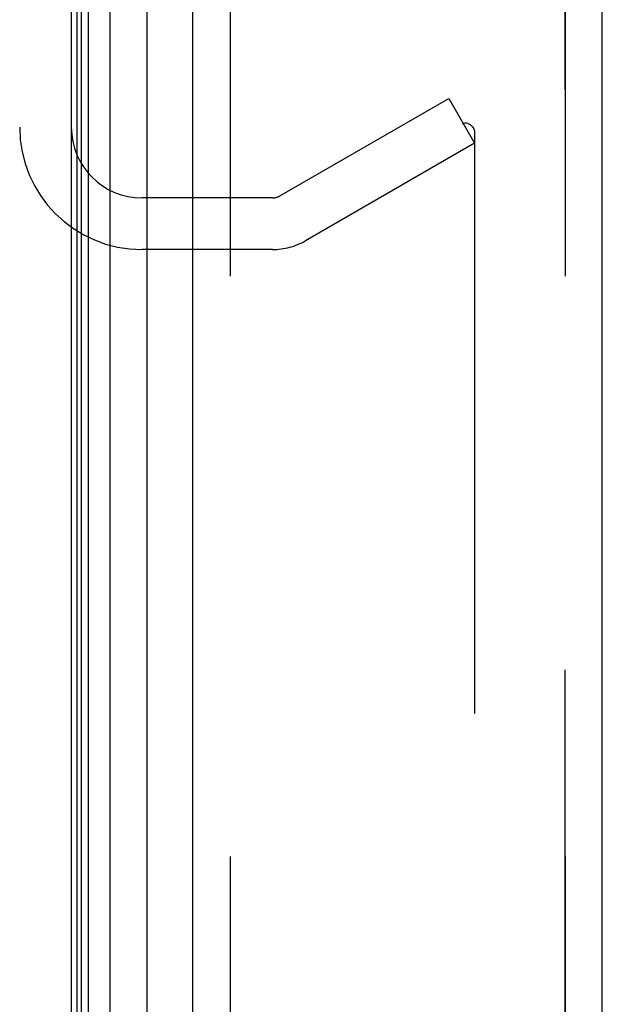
# Model space of a CAD drawing. Header units: inches. Extents: x 0 to 212, y 0 to 138.
# Tile 118 of 256: x 25.59 to 26.76, y 94.52 to 96.5. Entities that reach past the tile are written whole.
import ezdxf

# ---------------------------------------------------------------- set-up
doc = ezdxf.new("R2010")
doc.units = ezdxf.units.IN
doc.header["$LTSCALE"] = 11.6875
doc.header["$MEASUREMENT"] = 0
doc.linetypes.add('HIDDEN', pattern=[0.2, 0.1, -0.1])
doc.layers.get('0').update_dxf_attribs({"linetype": 'CONTINUOUS'})
for name, color, linetype in [('DEFAULT_2', 8, 'HIDDEN'), ('LEFTHAND_DOOR_ASSEMBLY', 7, 'CONTINUOUS'), ('RIGHTHAND_DOOR_ASSEMBLY', 7, 'CONTINUOUS')]:
    doc.layers.add(name, color=color, linetype=linetype)

msp = doc.modelspace()

# ---------------------------------------------------------------- linework, layer by layer
at = {"color": 3, "linetype": 'Continuous'}
msp.add_line((25.6922, 97.4357), (25.6922, 37.6437), dxfattribs=at)
at = {"layer": 'DEFAULT_2', "color": 8, "linetype": 'HIDDEN'}
for p, q in [((26.1123, 96.1477), (26.4527, 96.3442)), ((26.4527, 96.3442), (26.5047, 96.2542)), ((26.5047, 96.2741), (26.5047, 38.8052)), ((26.5047, 96.2542), (26.1643, 96.0576)), ((26.0973, 96.1437), (25.8347, 96.1437)), ((26.0973, 96.0397), (25.8347, 96.0397))]:
    msp.add_line(p, q, dxfattribs=at)
for points in [[(26.4874, 96.2941), (26.4872, 96.2941), (26.4852, 96.294), (26.4833, 96.2936), (26.4814, 96.2929), (26.4796, 96.292)], [(26.4911, 96.2937), (26.4891, 96.294), (26.4874, 96.2941)], [(26.4911, 96.2937), (26.4929, 96.2931), (26.4948, 96.2922), (26.4965, 96.2911), (26.4981, 96.2898), (26.4995, 96.2883), (26.5009, 96.2867), (26.502, 96.2848), (26.503, 96.2829), (26.5037, 96.2808), (26.5043, 96.2786), (26.5046, 96.2764), (26.5047, 96.2741)]]:
    msp.add_lwpolyline(points, dxfattribs=at)
for centre, radius, start, end in [((25.8347, 96.2862), 0.2465, 180, 270), ((25.8347, 96.2862), 0.1425, 180, 270), ((26.0973, 96.1737), 0.03, 270, 300), ((26.0973, 96.1737), 0.134, 270, 300)]:
    msp.add_arc(centre, radius, start, end, dxfattribs=at)
at = {"layer": 'LEFTHAND_DOOR_ASSEMBLY', "color": 7, "linetype": 'Continuous'}
for p, q in [((25.7699, 97.205), (25.7699, 37.8743)), ((25.7041, 37.8924), (25.7041, 97.187)), ((25.7128, 37.89), (25.7128, 97.1893)), ((25.7265, 37.8832), (25.7265, 97.1961)), ((25.8451, 37.9027), (25.8451, 97.1767))]:
    msp.add_line(p, q, dxfattribs=at)
at = {"layer": 'LEFTHAND_DOOR_ASSEMBLY', "color": 3, "linetype": 'Continuous'}
for p, q in [((25.9372, 37.9247), (25.9372, 97.1547)), ((26.7622, 37.9247), (26.7622, 97.1547))]:
    msp.add_line(p, q, dxfattribs=at)
at = {"layer": 'LEFTHAND_DOOR_ASSEMBLY', "color": 8, "linetype": 'HIDDEN'}
for p, q in [((26.0122, 97.1547), (26.0122, 37.9247)), ((26.6872, 37.9247), (26.6872, 97.1547))]:
    msp.add_line(p, q, dxfattribs=at)
at = {"layer": 'RIGHTHAND_DOOR_ASSEMBLY', "color": 8, "linetype": 'HIDDEN'}
for p, q in [((26.0122, 97.1547), (26.0122, 37.9247)), ((26.6872, 97.1547), (26.6872, 37.9247))]:
    msp.add_line(p, q, dxfattribs=at)

doc.saveas('drawing.dxf')
